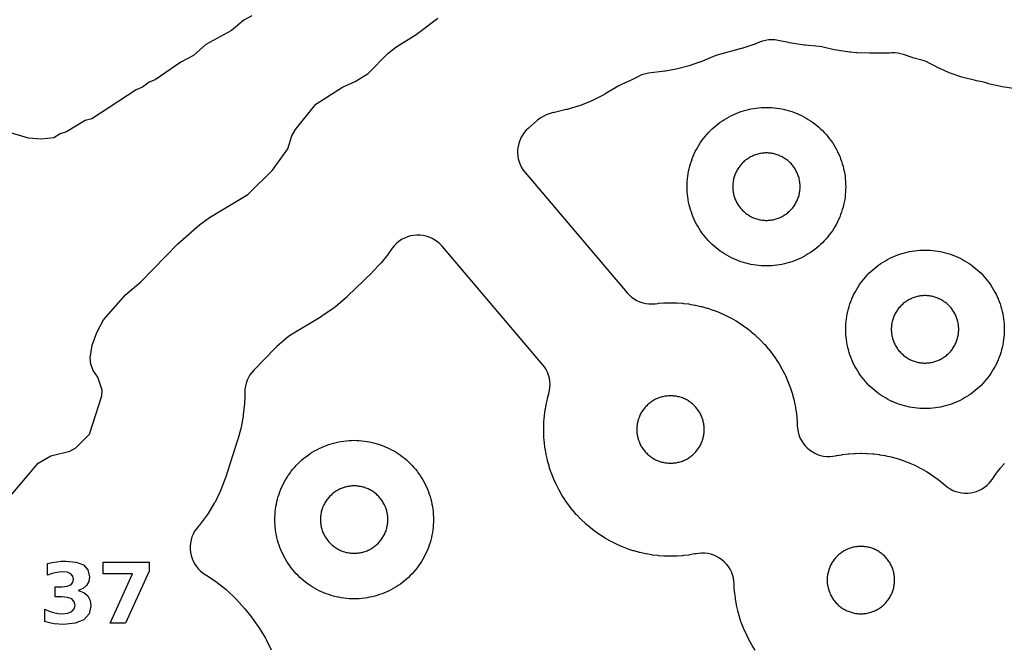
# Model space of a CAD drawing. Header units: millimetres. Extents: x 0 to 2500, y 0 to 1250.
# Tile 48 of 140: x 446 to 571, y 142 to 222. Entities that reach past the tile are written whole.
import ezdxf

# ---------------------------------------------------------------- set-up
doc = ezdxf.new("R2010")
doc.units = ezdxf.units.MM
doc.layers.add('CUT', color=1, linetype='Continuous')
doc.layers.add('MARK', color=3, linetype='Continuous')

msp = doc.modelspace()

# ---------------------------------------------------------------- linework, layer by layer
at = {"layer": 'CUT'}
for points in [[(475.6, 222.06), (474.6, 221.51), (473.02, 220.22), (469.8, 218.42), (468.22, 217.07), (466.62, 216.21), (463.42, 213.97), (462.64, 213.68), (461.82, 213.06), (461.02, 212.71), (455.42, 209.07), (454.59, 208.87), (452.23, 207.42), (451.42, 207.17), (450.62, 206.67), (449.03, 206.51), (447.42, 206.6), (442.61, 208.06)], [(444.97, 161.3), (448.63, 165.6), (450.24, 166.56), (452.62, 167.13), (453.41, 167.56), (455.12, 169.28), (456.69, 174.1), (456.72, 174.83), (456.18, 176.48), (455.6, 177.3), (455.29, 178.09), (455.2, 178.91), (455.44, 180.51), (456.05, 182.11), (456.89, 183.69), (459.69, 186.89), (461.58, 188.51), (466.24, 193.3), (468.98, 195.7), (470.24, 196.6), (475.07, 199.53), (478.22, 202.6), (480.15, 205.26), (480.63, 206.9), (481.12, 207.7), (483.67, 210.89), (487.03, 213.07), (488.64, 213.77), (490.26, 214.79), (492.73, 217.31), (493.74, 218.1), (496.33, 219.71), (499.05, 221.75)], [(571.68, 212.88), (570.24, 213.09), (570.07, 213.12), (568.69, 213.44), (568.52, 213.49), (568.2, 213.6), (567.7, 213.72), (566.99, 213.86), (566.89, 213.88), (565.32, 214.26), (565.14, 214.32), (563.66, 214.83), (563.48, 214.91), (562.01, 215.59), (561.93, 215.63), (561.02, 216.1), (560.65, 216.28), (560.26, 216.41), (558.98, 216.77), (558.9, 216.8), (557.79, 217.17), (557.43, 217.27), (557.06, 217.34), (556.68, 217.37), (556.3, 217.37), (556.02, 217.35), (555.92, 217.35), (553.66, 217.33), (553.56, 217.33), (551.92, 217.39), (551.83, 217.4), (551.09, 217.47), (550.98, 217.48), (549.09, 217.75), (548.86, 217.8), (547.82, 218.08), (547.49, 218.15), (547.15, 218.2), (545.44, 218.36), (545.32, 218.37), (543.38, 218.66), (543.27, 218.68), (541.98, 218.95), (541.58, 219.02), (541.18, 219.04), (540.78, 219.02), (540.38, 218.96), (539.99, 218.86), (539.61, 218.73), (538.94, 218.45), (538.77, 218.39), (537.38, 217.94), (537.3, 217.92), (534.56, 217.18), (534.13, 217.03), (532.13, 216.23), (532.05, 216.2), (530.75, 215.75), (530.59, 215.7), (529.29, 215.36), (529.13, 215.32), (527.77, 215.09), (527.69, 215.08), (525.64, 214.81), (525.28, 214.75), (524.93, 214.65), (524.59, 214.52), (524.26, 214.37), (523.52, 213.97), (523.37, 213.9), (522.31, 213.43), (521.9, 213.22), (520.14, 212.2), (520.06, 212.15), (518.65, 211.41), (518.48, 211.33), (517.05, 210.76), (516.87, 210.69), (515.35, 210.24), (515.25, 210.22), (513.79, 209.86), (513.7, 209.84), (513.49, 209.8), (513.09, 209.7), (512.7, 209.55), (512.32, 209.37), (511.97, 209.15), (511.64, 208.9), (510.49, 207.9), (510.21, 207.63), (509.95, 207.34), (509.73, 207.02), (509.54, 206.68), (509.38, 206.32), (509.26, 205.95), (509.17, 205.57), (509.12, 205.18), (509.11, 204.79), (509.14, 204.41), (509.2, 204.02), (509.3, 203.64), (509.44, 203.28), (509.61, 202.93), (509.82, 202.6), (510.06, 202.29), (522.93, 187.12), (523.2, 186.84), (523.5, 186.57), (523.82, 186.35), (524.17, 186.15), (524.53, 185.99), (524.9, 185.86), (525.29, 185.77), (525.68, 185.72), (526.08, 185.71), (526.47, 185.74), (526.79, 185.78), (526.88, 185.79), (527.57, 185.84), (527.67, 185.85), (528.36, 185.86), (528.45, 185.86), (529.14, 185.85), (529.24, 185.84), (529.92, 185.79), (530.02, 185.78), (530.7, 185.7), (530.8, 185.68), (531.48, 185.57), (531.57, 185.55), (532.24, 185.4), (532.34, 185.37), (533, 185.19), (533.1, 185.16), (533.75, 184.94), (533.84, 184.91), (534.48, 184.66), (534.57, 184.63), (535.2, 184.35), (535.29, 184.31), (535.9, 184), (535.99, 183.95), (536.59, 183.61), (536.67, 183.56), (537.25, 183.19), (537.33, 183.14), (537.9, 182.74), (537.97, 182.69), (538.52, 182.26), (538.59, 182.2), (539.11, 181.75), (539.18, 181.69), (539.68, 181.21), (539.75, 181.14), (540.23, 180.65), (540.29, 180.57), (540.74, 180.05), (540.8, 179.98), (541.23, 179.43), (541.28, 179.36), (541.68, 178.79), (541.73, 178.71), (542.1, 178.13), (542.15, 178.05), (542.49, 177.45), (542.54, 177.36), (542.85, 176.75), (542.89, 176.66), (543.17, 176.03), (543.2, 175.94), (543.45, 175.3), (543.48, 175.21), (543.7, 174.56), (543.73, 174.46), (543.91, 173.8), (543.94, 173.7), (544.09, 173.03), (544.11, 172.94), (544.22, 172.26), (544.24, 172.16), (544.32, 171.48), (544.33, 171.38), (544.38, 170.7), (544.39, 170.6), (544.39, 170.36), (544.42, 169.97), (544.49, 169.58), (544.59, 169.2), (544.73, 168.83), (544.91, 168.48), (545.12, 168.15), (545.36, 167.84), (545.63, 167.56), (545.93, 167.3), (546.25, 167.08), (546.59, 166.88), (546.95, 166.72), (547.32, 166.6), (547.71, 166.51), (548.1, 166.47), (548.49, 166.46), (548.88, 166.48), (549.19, 166.54), (549.2, 166.54), (549.34, 166.57), (550.02, 166.68), (550.11, 166.7), (550.8, 166.78), (550.89, 166.79), (551.58, 166.84), (551.68, 166.85), (552.36, 166.86), (552.46, 166.86), (553.15, 166.85), (553.25, 166.84), (553.93, 166.79), (554.03, 166.78), (554.71, 166.7), (554.81, 166.68), (555.49, 166.57), (555.58, 166.55), (556.25, 166.4), (556.35, 166.37), (557.01, 166.19), (557.1, 166.16), (557.76, 165.94), (557.85, 165.91), (558.49, 165.66), (558.58, 165.63), (559.21, 165.35), (559.3, 165.31), (559.91, 165), (560, 164.95), (560.6, 164.61), (560.68, 164.56), (561.26, 164.19), (561.34, 164.14), (561.9, 163.74), (561.98, 163.69), (562.52, 163.26), (562.6, 163.2), (563.07, 162.8), (563.37, 162.56), (563.69, 162.36), (564.03, 162.18), (564.38, 162.04), (564.75, 161.94), (565.12, 161.87), (565.5, 161.83), (565.89, 161.83), (566.27, 161.87), (566.64, 161.94), (567.01, 162.05), (567.36, 162.2), (567.7, 162.37), (568.02, 162.58), (568.32, 162.82), (568.59, 163.09), (568.84, 163.38), (569.06, 163.69), (569.07, 163.71), (569.13, 163.79), (569.52, 164.36), (569.58, 164.43), (570.01, 164.98), (570.07, 165.05), (570.52, 165.57)], [(539.08, 142.02), (538.72, 142.6), (538.66, 142.68), (538.33, 143.28), (538.28, 143.37), (537.97, 143.98), (537.93, 144.07), (537.65, 144.7), (537.61, 144.79), (537.37, 145.43), (537.33, 145.52), (537.12, 146.17), (537.09, 146.27), (536.91, 146.93), (536.88, 147.03), (536.73, 147.7), (536.71, 147.79), (536.59, 148.47), (536.58, 148.57), (536.5, 149.25), (536.49, 149.35), (536.44, 150.03), (536.43, 150.13), (536.42, 150.37), (536.4, 150.76), (536.33, 151.15), (536.22, 151.53), (536.08, 151.9), (535.91, 152.25), (535.7, 152.58), (535.45, 152.89), (535.18, 153.17), (534.89, 153.43), (534.57, 153.65), (534.22, 153.85), (533.87, 154.01), (533.49, 154.13), (533.11, 154.22), (532.72, 154.26), (532.33, 154.27), (531.94, 154.24), (531.62, 154.19), (531.62, 154.19), (531.48, 154.16), (530.8, 154.05), (530.7, 154.03), (530.02, 153.95), (529.92, 153.94), (529.24, 153.89), (529.14, 153.88), (528.45, 153.87), (528.36, 153.87), (527.67, 153.88), (527.57, 153.89), (526.88, 153.94), (526.79, 153.95), (526.11, 154.03), (526.01, 154.05), (525.33, 154.16), (525.23, 154.18), (524.56, 154.33), (524.47, 154.36), (523.81, 154.54), (523.71, 154.57), (523.06, 154.78), (522.97, 154.82), (522.33, 155.07), (522.24, 155.1), (521.61, 155.38), (521.52, 155.42), (520.91, 155.73), (520.82, 155.78), (520.22, 156.12), (520.14, 156.17), (519.56, 156.54), (519.47, 156.59), (518.91, 156.99), (518.83, 157.04), (518.29, 157.47), (518.22, 157.53), (517.7, 157.98), (517.62, 158.04), (517.13, 158.52), (517.06, 158.59), (516.58, 159.08), (516.52, 159.16), (516.07, 159.68), (516.01, 159.75), (515.58, 160.3), (515.52, 160.37), (515.13, 160.94), (515.07, 161.02), (514.71, 161.6), (514.66, 161.68), (514.32, 162.28), (514.27, 162.37), (513.96, 162.98), (513.92, 163.07), (513.64, 163.7), (513.6, 163.79), (513.36, 164.43), (513.32, 164.52), (513.11, 165.17), (513.08, 165.27), (512.9, 165.93), (512.87, 166.03), (512.72, 166.7), (512.7, 166.79), (512.59, 167.47), (512.57, 167.57), (512.49, 168.25), (512.48, 168.35), (512.43, 169.03), (512.42, 169.13), (512.41, 169.82), (512.41, 169.91), (512.42, 170.6), (512.43, 170.7), (512.48, 171.38), (512.49, 171.48), (512.57, 172.16), (512.59, 172.26), (512.7, 172.94), (512.72, 173.03), (512.87, 173.7), (512.9, 173.8), (513.07, 174.41), (513.15, 174.79), (513.2, 175.18), (513.21, 175.56), (513.18, 175.95), (513.12, 176.34), (513.01, 176.71), (512.88, 177.08), (512.7, 177.43), (512.5, 177.76), (512.26, 178.06), (499.59, 192.98), (499.32, 193.27), (499.02, 193.54), (498.69, 193.77), (498.34, 193.97), (497.97, 194.13), (497.59, 194.25), (497.19, 194.34), (496.79, 194.38), (496.39, 194.39), (495.99, 194.35), (495.6, 194.28), (495.21, 194.16), (494.84, 194.01), (494.49, 193.82), (494.15, 193.6), (493.84, 193.34), (493.56, 193.05), (493.31, 192.74), (492.82, 192.07), (492.77, 192), (491.89, 190.9), (491.78, 190.77), (490.82, 189.75), (490.76, 189.69), (487.68, 186.68), (487.6, 186.61), (486.17, 185.37), (485.99, 185.23), (484.44, 184.16), (484.34, 184.1), (480.47, 181.75), (480.18, 181.56), (479.91, 181.34), (478.76, 180.34), (478.53, 180.12), (475.84, 177.35), (475.58, 177.06), (475.36, 176.75), (475.16, 176.42), (475, 176.08), (474.87, 175.71), (474.78, 175.34), (474.72, 174.96), (474.7, 174.58), (474.7, 173.97), (474.7, 173.87), (474.67, 173.24), (474.66, 173.15), (474.52, 171.71), (474.5, 171.54), (474.25, 170.16), (474.21, 169.99), (473.82, 168.59), (473.8, 168.51), (472.26, 163.78), (472.23, 163.69), (471.68, 162.24), (471.61, 162.06), (470.95, 160.71), (470.86, 160.55), (470.07, 159.26), (469.97, 159.11), (469.06, 157.9), (468.94, 157.75), (468.85, 157.65), (468.6, 157.35), (468.38, 157.02), (468.19, 156.67), (468.04, 156.31), (467.93, 155.93), (467.85, 155.54), (467.81, 155.15), (467.81, 154.76), (467.85, 154.37), (467.93, 153.98), (468.05, 153.6), (468.2, 153.24), (468.39, 152.89), (468.61, 152.57), (468.86, 152.26), (469.14, 151.99), (469.44, 151.74), (469.77, 151.52), (469.86, 151.47), (471.07, 150.68), (471.22, 150.57), (472.35, 149.67), (472.49, 149.55), (473.54, 148.55), (473.67, 148.41), (474.65, 147.29), (474.71, 147.22), (475.58, 146.13), (475.63, 146.06), (476.48, 144.89), (476.58, 144.74), (477.3, 143.54), (477.39, 143.38), (478.02, 142.08)]]:
    msp.add_lwpolyline(points, dxfattribs=at)
for points in [[(550.49, 200.17), (550.48, 199.85), (550.45, 199.52), (550.41, 199.2), (550.37, 198.87), (550.31, 198.55), (550.24, 198.23), (550.16, 197.91), (550.07, 197.6), (549.97, 197.29), (549.86, 196.98), (549.74, 196.67), (549.61, 196.37), (549.47, 196.08), (549.32, 195.79), (549.16, 195.5), (548.99, 195.22), (548.82, 194.94), (548.63, 194.68), (548.43, 194.41), (548.23, 194.16), (548.02, 193.91), (547.8, 193.66), (547.57, 193.43), (547.34, 193.2), (547.09, 192.98), (546.84, 192.77), (546.59, 192.57), (546.33, 192.37), (546.06, 192.19), (545.78, 192.01), (545.5, 191.84), (545.21, 191.68), (544.92, 191.53), (544.63, 191.39), (544.33, 191.26), (544.02, 191.14), (543.71, 191.03), (543.4, 190.93), (543.09, 190.84), (542.77, 190.76), (542.45, 190.69), (542.13, 190.63), (541.81, 190.59), (541.48, 190.55), (541.15, 190.52), (540.83, 190.51), (540.5, 190.5), (540.17, 190.51), (539.85, 190.52), (539.52, 190.55), (539.2, 190.59), (538.87, 190.63), (538.55, 190.69), (538.23, 190.76), (537.91, 190.84), (537.6, 190.93), (537.29, 191.03), (536.98, 191.14), (536.67, 191.26), (536.37, 191.39), (536.08, 191.53), (535.79, 191.68), (535.5, 191.84), (535.22, 192.01), (534.94, 192.19), (534.68, 192.37), (534.41, 192.57), (534.16, 192.77), (533.91, 192.98), (533.66, 193.2), (533.43, 193.43), (533.2, 193.66), (532.98, 193.91), (532.77, 194.16), (532.57, 194.41), (532.37, 194.68), (532.19, 194.94), (532.01, 195.22), (531.84, 195.5), (531.68, 195.79), (531.53, 196.08), (531.39, 196.37), (531.26, 196.67), (531.14, 196.98), (531.03, 197.29), (530.93, 197.6), (530.84, 197.91), (530.76, 198.23), (530.69, 198.55), (530.63, 198.87), (530.59, 199.2), (530.55, 199.52), (530.52, 199.85), (530.51, 200.17), (530.5, 200.5), (530.51, 200.83), (530.52, 201.15), (530.55, 201.48), (530.59, 201.81), (530.63, 202.13), (530.69, 202.45), (530.76, 202.77), (530.84, 203.09), (530.93, 203.4), (531.03, 203.71), (531.14, 204.02), (531.26, 204.33), (531.39, 204.63), (531.53, 204.92), (531.68, 205.21), (531.84, 205.5), (532.01, 205.78), (532.19, 206.06), (532.37, 206.33), (532.57, 206.59), (532.77, 206.84), (532.98, 207.09), (533.2, 207.34), (533.43, 207.57), (533.66, 207.8), (533.91, 208.02), (534.16, 208.23), (534.41, 208.43), (534.68, 208.63), (534.94, 208.82), (535.22, 208.99), (535.5, 209.16), (535.79, 209.32), (536.08, 209.47), (536.37, 209.61), (536.67, 209.74), (536.98, 209.86), (537.29, 209.97), (537.6, 210.07), (537.91, 210.16), (538.23, 210.24), (538.55, 210.31), (538.87, 210.37), (539.2, 210.41), (539.52, 210.45), (539.85, 210.48), (540.17, 210.49), (540.5, 210.5), (540.83, 210.49), (541.15, 210.48), (541.48, 210.45), (541.81, 210.41), (542.13, 210.37), (542.45, 210.31), (542.77, 210.24), (543.09, 210.16), (543.4, 210.07), (543.71, 209.97), (544.02, 209.86), (544.33, 209.74), (544.63, 209.61), (544.92, 209.47), (545.21, 209.32), (545.5, 209.16), (545.78, 208.99), (546.06, 208.82), (546.33, 208.63), (546.59, 208.43), (546.84, 208.23), (547.09, 208.02), (547.34, 207.8), (547.57, 207.57), (547.8, 207.34), (548.02, 207.09), (548.23, 206.84), (548.43, 206.59), (548.63, 206.33), (548.82, 206.06), (548.99, 205.78), (549.16, 205.5), (549.32, 205.21), (549.47, 204.92), (549.61, 204.63), (549.74, 204.33), (549.86, 204.02), (549.97, 203.71), (550.07, 203.4), (550.16, 203.09), (550.24, 202.77), (550.31, 202.45), (550.37, 202.13), (550.41, 201.81), (550.45, 201.48), (550.48, 201.15), (550.49, 200.83), (550.5, 200.5)], [(544.75, 200.64), (544.74, 200.78), (544.73, 200.92), (544.71, 201.06), (544.69, 201.19), (544.67, 201.33), (544.64, 201.47), (544.61, 201.6), (544.57, 201.73), (544.52, 201.87), (544.48, 202), (544.43, 202.13), (544.37, 202.25), (544.31, 202.38), (544.25, 202.5), (544.18, 202.63), (544.11, 202.74), (544.03, 202.86), (543.95, 202.98), (543.87, 203.09), (543.79, 203.2), (543.7, 203.3), (543.6, 203.41), (543.51, 203.51), (543.41, 203.6), (543.3, 203.7), (543.2, 203.79), (543.09, 203.87), (542.98, 203.95), (542.86, 204.03), (542.74, 204.11), (542.63, 204.18), (542.5, 204.25), (542.38, 204.31), (542.25, 204.37), (542.13, 204.43), (542, 204.48), (541.87, 204.52), (541.73, 204.57), (541.6, 204.61), (541.47, 204.64), (541.33, 204.67), (541.19, 204.69), (541.06, 204.71), (540.92, 204.73), (540.78, 204.74), (540.64, 204.75), (540.5, 204.75), (540.36, 204.75), (540.22, 204.74), (540.08, 204.73), (539.95, 204.71), (539.81, 204.69), (539.67, 204.67), (539.54, 204.64), (539.4, 204.61), (539.27, 204.57), (539.13, 204.52), (539, 204.48), (538.87, 204.43), (538.75, 204.37), (538.62, 204.31), (538.5, 204.25), (538.38, 204.18), (538.26, 204.11), (538.14, 204.03), (538.02, 203.95), (537.91, 203.87), (537.8, 203.79), (537.7, 203.7), (537.6, 203.6), (537.5, 203.51), (537.4, 203.41), (537.31, 203.3), (537.22, 203.2), (537.13, 203.09), (537.05, 202.98), (536.97, 202.86), (536.89, 202.74), (536.82, 202.63), (536.75, 202.5), (536.69, 202.38), (536.63, 202.25), (536.57, 202.13), (536.52, 202), (536.48, 201.87), (536.43, 201.73), (536.4, 201.6), (536.36, 201.47), (536.33, 201.33), (536.31, 201.19), (536.29, 201.06), (536.27, 200.92), (536.26, 200.78), (536.25, 200.64), (536.25, 200.5), (536.25, 200.36), (536.26, 200.22), (536.27, 200.08), (536.29, 199.95), (536.31, 199.81), (536.33, 199.67), (536.36, 199.54), (536.4, 199.4), (536.43, 199.27), (536.48, 199.13), (536.52, 199), (536.57, 198.87), (536.63, 198.75), (536.69, 198.62), (536.75, 198.5), (536.82, 198.38), (536.89, 198.26), (536.97, 198.14), (537.05, 198.02), (537.13, 197.91), (537.22, 197.8), (537.31, 197.7), (537.4, 197.6), (537.5, 197.5), (537.6, 197.4), (537.7, 197.31), (537.8, 197.22), (537.91, 197.13), (538.02, 197.05), (538.14, 196.97), (538.26, 196.89), (538.38, 196.82), (538.5, 196.75), (538.62, 196.69), (538.75, 196.63), (538.87, 196.57), (539, 196.52), (539.13, 196.48), (539.27, 196.43), (539.4, 196.4), (539.54, 196.36), (539.67, 196.33), (539.81, 196.31), (539.95, 196.29), (540.08, 196.27), (540.22, 196.26), (540.36, 196.25), (540.5, 196.25), (540.64, 196.25), (540.78, 196.26), (540.92, 196.27), (541.06, 196.29), (541.19, 196.31), (541.33, 196.33), (541.47, 196.36), (541.6, 196.4), (541.73, 196.43), (541.87, 196.48), (542, 196.52), (542.13, 196.57), (542.25, 196.63), (542.38, 196.69), (542.5, 196.75), (542.63, 196.82), (542.74, 196.89), (542.86, 196.97), (542.98, 197.05), (543.09, 197.13), (543.2, 197.22), (543.3, 197.31), (543.41, 197.4), (543.51, 197.5), (543.6, 197.6), (543.7, 197.7), (543.79, 197.8), (543.87, 197.91), (543.95, 198.02), (544.03, 198.14), (544.11, 198.26), (544.18, 198.38), (544.25, 198.5), (544.31, 198.62), (544.37, 198.75), (544.43, 198.87), (544.48, 199), (544.52, 199.13), (544.57, 199.27), (544.61, 199.4), (544.64, 199.54), (544.67, 199.67), (544.69, 199.81), (544.71, 199.95), (544.73, 200.08), (544.74, 200.22), (544.75, 200.36), (544.75, 200.5)], [(570.49, 182.17), (570.48, 181.85), (570.45, 181.52), (570.41, 181.2), (570.37, 180.87), (570.31, 180.55), (570.24, 180.23), (570.16, 179.91), (570.07, 179.6), (569.97, 179.29), (569.86, 178.98), (569.74, 178.67), (569.61, 178.37), (569.47, 178.08), (569.32, 177.79), (569.16, 177.5), (568.99, 177.22), (568.82, 176.94), (568.63, 176.68), (568.43, 176.41), (568.23, 176.16), (568.02, 175.91), (567.8, 175.66), (567.57, 175.43), (567.34, 175.2), (567.09, 174.98), (566.84, 174.77), (566.59, 174.57), (566.33, 174.37), (566.06, 174.19), (565.78, 174.01), (565.5, 173.84), (565.21, 173.68), (564.92, 173.53), (564.63, 173.39), (564.33, 173.26), (564.02, 173.14), (563.71, 173.03), (563.4, 172.93), (563.09, 172.84), (562.77, 172.76), (562.45, 172.69), (562.13, 172.63), (561.81, 172.59), (561.48, 172.55), (561.15, 172.52), (560.83, 172.51), (560.5, 172.5), (560.17, 172.51), (559.85, 172.52), (559.52, 172.55), (559.2, 172.59), (558.87, 172.63), (558.55, 172.69), (558.23, 172.76), (557.91, 172.84), (557.6, 172.93), (557.29, 173.03), (556.98, 173.14), (556.67, 173.26), (556.37, 173.39), (556.08, 173.53), (555.79, 173.68), (555.5, 173.84), (555.22, 174.01), (554.94, 174.19), (554.68, 174.37), (554.41, 174.57), (554.16, 174.77), (553.91, 174.98), (553.66, 175.2), (553.43, 175.43), (553.2, 175.66), (552.98, 175.91), (552.77, 176.16), (552.57, 176.41), (552.37, 176.68), (552.19, 176.94), (552.01, 177.22), (551.84, 177.5), (551.68, 177.79), (551.53, 178.08), (551.39, 178.37), (551.26, 178.67), (551.14, 178.98), (551.03, 179.29), (550.93, 179.6), (550.84, 179.91), (550.76, 180.23), (550.69, 180.55), (550.63, 180.87), (550.59, 181.2), (550.55, 181.52), (550.52, 181.85), (550.51, 182.17), (550.5, 182.5), (550.51, 182.83), (550.52, 183.15), (550.55, 183.48), (550.59, 183.81), (550.63, 184.13), (550.69, 184.45), (550.76, 184.77), (550.84, 185.09), (550.93, 185.4), (551.03, 185.71), (551.14, 186.02), (551.26, 186.33), (551.39, 186.63), (551.53, 186.92), (551.68, 187.21), (551.84, 187.5), (552.01, 187.78), (552.19, 188.06), (552.37, 188.33), (552.57, 188.59), (552.77, 188.84), (552.98, 189.09), (553.2, 189.34), (553.43, 189.57), (553.66, 189.8), (553.91, 190.02), (554.16, 190.23), (554.41, 190.43), (554.68, 190.63), (554.94, 190.82), (555.22, 190.99), (555.5, 191.16), (555.79, 191.32), (556.08, 191.47), (556.37, 191.61), (556.67, 191.74), (556.98, 191.86), (557.29, 191.97), (557.6, 192.07), (557.91, 192.16), (558.23, 192.24), (558.55, 192.31), (558.87, 192.37), (559.2, 192.41), (559.52, 192.45), (559.85, 192.48), (560.17, 192.49), (560.5, 192.5), (560.83, 192.49), (561.15, 192.48), (561.48, 192.45), (561.81, 192.41), (562.13, 192.37), (562.45, 192.31), (562.77, 192.24), (563.09, 192.16), (563.4, 192.07), (563.71, 191.97), (564.02, 191.86), (564.33, 191.74), (564.63, 191.61), (564.92, 191.47), (565.21, 191.32), (565.5, 191.16), (565.78, 190.99), (566.06, 190.82), (566.33, 190.63), (566.59, 190.43), (566.84, 190.23), (567.09, 190.02), (567.34, 189.8), (567.57, 189.57), (567.8, 189.34), (568.02, 189.09), (568.23, 188.84), (568.43, 188.59), (568.63, 188.33), (568.82, 188.06), (568.99, 187.78), (569.16, 187.5), (569.32, 187.21), (569.47, 186.92), (569.61, 186.63), (569.74, 186.33), (569.86, 186.02), (569.97, 185.71), (570.07, 185.4), (570.16, 185.09), (570.24, 184.77), (570.31, 184.45), (570.37, 184.13), (570.41, 183.81), (570.45, 183.48), (570.48, 183.15), (570.49, 182.83), (570.5, 182.5)], [(564.75, 182.64), (564.74, 182.78), (564.73, 182.92), (564.71, 183.06), (564.69, 183.19), (564.67, 183.33), (564.64, 183.47), (564.61, 183.6), (564.57, 183.73), (564.52, 183.87), (564.48, 184), (564.43, 184.13), (564.37, 184.25), (564.31, 184.38), (564.25, 184.5), (564.18, 184.63), (564.11, 184.74), (564.03, 184.86), (563.95, 184.98), (563.87, 185.09), (563.79, 185.2), (563.7, 185.3), (563.6, 185.41), (563.51, 185.51), (563.41, 185.6), (563.3, 185.7), (563.2, 185.79), (563.09, 185.87), (562.98, 185.95), (562.86, 186.03), (562.74, 186.11), (562.63, 186.18), (562.5, 186.25), (562.38, 186.31), (562.25, 186.37), (562.13, 186.43), (562, 186.48), (561.87, 186.52), (561.73, 186.57), (561.6, 186.61), (561.47, 186.64), (561.33, 186.67), (561.19, 186.69), (561.06, 186.71), (560.92, 186.73), (560.78, 186.74), (560.64, 186.75), (560.5, 186.75), (560.36, 186.75), (560.22, 186.74), (560.08, 186.73), (559.95, 186.71), (559.81, 186.69), (559.67, 186.67), (559.54, 186.64), (559.4, 186.61), (559.27, 186.57), (559.13, 186.52), (559, 186.48), (558.87, 186.43), (558.75, 186.37), (558.62, 186.31), (558.5, 186.25), (558.38, 186.18), (558.26, 186.11), (558.14, 186.03), (558.02, 185.95), (557.91, 185.87), (557.8, 185.79), (557.7, 185.7), (557.6, 185.6), (557.5, 185.51), (557.4, 185.41), (557.31, 185.3), (557.22, 185.2), (557.13, 185.09), (557.05, 184.98), (556.97, 184.86), (556.89, 184.74), (556.82, 184.63), (556.75, 184.5), (556.69, 184.38), (556.63, 184.25), (556.57, 184.13), (556.52, 184), (556.48, 183.87), (556.43, 183.73), (556.4, 183.6), (556.36, 183.47), (556.33, 183.33), (556.31, 183.19), (556.29, 183.06), (556.27, 182.92), (556.26, 182.78), (556.25, 182.64), (556.25, 182.5), (556.25, 182.36), (556.26, 182.22), (556.27, 182.08), (556.29, 181.95), (556.31, 181.81), (556.33, 181.67), (556.36, 181.54), (556.4, 181.4), (556.43, 181.27), (556.48, 181.13), (556.52, 181), (556.57, 180.87), (556.63, 180.75), (556.69, 180.62), (556.75, 180.5), (556.82, 180.38), (556.89, 180.26), (556.97, 180.14), (557.05, 180.02), (557.13, 179.91), (557.22, 179.8), (557.31, 179.7), (557.4, 179.6), (557.5, 179.5), (557.6, 179.4), (557.7, 179.31), (557.8, 179.22), (557.91, 179.13), (558.02, 179.05), (558.14, 178.97), (558.26, 178.89), (558.38, 178.82), (558.5, 178.75), (558.62, 178.69), (558.75, 178.63), (558.87, 178.57), (559, 178.52), (559.13, 178.48), (559.27, 178.43), (559.4, 178.4), (559.54, 178.36), (559.67, 178.33), (559.81, 178.31), (559.95, 178.29), (560.08, 178.27), (560.22, 178.26), (560.36, 178.25), (560.5, 178.25), (560.64, 178.25), (560.78, 178.26), (560.92, 178.27), (561.06, 178.29), (561.19, 178.31), (561.33, 178.33), (561.47, 178.36), (561.6, 178.4), (561.73, 178.43), (561.87, 178.48), (562, 178.52), (562.13, 178.57), (562.25, 178.63), (562.38, 178.69), (562.5, 178.75), (562.63, 178.82), (562.74, 178.89), (562.86, 178.97), (562.98, 179.05), (563.09, 179.13), (563.2, 179.22), (563.3, 179.31), (563.41, 179.4), (563.51, 179.5), (563.6, 179.6), (563.7, 179.7), (563.79, 179.8), (563.87, 179.91), (563.95, 180.02), (564.03, 180.14), (564.11, 180.26), (564.18, 180.38), (564.25, 180.5), (564.31, 180.62), (564.37, 180.75), (564.43, 180.87), (564.48, 181), (564.52, 181.13), (564.57, 181.27), (564.61, 181.4), (564.64, 181.54), (564.67, 181.67), (564.69, 181.81), (564.71, 181.95), (564.73, 182.08), (564.74, 182.22), (564.75, 182.36), (564.75, 182.5)], [(532.65, 170.14), (532.63, 170.28), (532.62, 170.42), (532.6, 170.56), (532.57, 170.69), (532.54, 170.83), (532.51, 170.96), (532.47, 171.1), (532.43, 171.23), (532.38, 171.36), (532.33, 171.49), (532.28, 171.62), (532.22, 171.74), (532.15, 171.87), (532.08, 171.99), (532.01, 172.11), (531.94, 172.23), (531.86, 172.34), (531.78, 172.45), (531.69, 172.56), (531.6, 172.67), (531.51, 172.77), (531.41, 172.87), (531.31, 172.97), (531.21, 173.06), (531.1, 173.15), (530.99, 173.24), (530.88, 173.32), (530.77, 173.4), (530.65, 173.47), (530.53, 173.55), (530.41, 173.61), (530.28, 173.68), (530.16, 173.74), (530.03, 173.79), (529.9, 173.84), (529.77, 173.89), (529.64, 173.93), (529.5, 173.97), (529.37, 174), (529.23, 174.03), (529.1, 174.06), (528.96, 174.08), (528.82, 174.09), (528.68, 174.11), (528.54, 174.11), (528.4, 174.11), (528.27, 174.11), (528.13, 174.11), (527.99, 174.09), (527.85, 174.08), (527.71, 174.06), (527.58, 174.03), (527.44, 174), (527.3, 173.97), (527.17, 173.93), (527.04, 173.89), (526.91, 173.84), (526.78, 173.79), (526.65, 173.74), (526.52, 173.68), (526.4, 173.61), (526.28, 173.55), (526.16, 173.47), (526.04, 173.4), (525.93, 173.32), (525.82, 173.24), (525.71, 173.15), (525.6, 173.06), (525.5, 172.97), (525.4, 172.87), (525.3, 172.77), (525.21, 172.67), (525.12, 172.56), (525.03, 172.45), (524.95, 172.34), (524.87, 172.23), (524.8, 172.11), (524.72, 171.99), (524.66, 171.87), (524.59, 171.74), (524.53, 171.62), (524.48, 171.49), (524.43, 171.36), (524.38, 171.23), (524.34, 171.1), (524.3, 170.96), (524.27, 170.83), (524.24, 170.69), (524.21, 170.56), (524.19, 170.42), (524.17, 170.28), (524.16, 170.14), (524.16, 170), (524.15, 169.86), (524.16, 169.73), (524.16, 169.59), (524.17, 169.45), (524.19, 169.31), (524.21, 169.17), (524.24, 169.04), (524.27, 168.9), (524.3, 168.76), (524.34, 168.63), (524.38, 168.5), (524.43, 168.37), (524.48, 168.24), (524.53, 168.11), (524.59, 167.99), (524.66, 167.86), (524.72, 167.74), (524.8, 167.62), (524.87, 167.5), (524.95, 167.39), (525.03, 167.28), (525.12, 167.17), (525.21, 167.06), (525.3, 166.96), (525.4, 166.86), (525.5, 166.76), (525.6, 166.67), (525.71, 166.58), (525.82, 166.49), (525.93, 166.41), (526.04, 166.33), (526.16, 166.26), (526.28, 166.18), (526.4, 166.12), (526.52, 166.05), (526.65, 165.99), (526.78, 165.94), (526.91, 165.89), (527.04, 165.84), (527.17, 165.8), (527.3, 165.76), (527.44, 165.73), (527.58, 165.7), (527.71, 165.67), (527.85, 165.65), (527.99, 165.64), (528.13, 165.62), (528.27, 165.62), (528.4, 165.61), (528.54, 165.62), (528.68, 165.62), (528.82, 165.64), (528.96, 165.65), (529.1, 165.67), (529.23, 165.7), (529.37, 165.73), (529.5, 165.76), (529.64, 165.8), (529.77, 165.84), (529.9, 165.89), (530.03, 165.94), (530.16, 165.99), (530.28, 166.05), (530.41, 166.12), (530.53, 166.18), (530.65, 166.26), (530.77, 166.33), (530.88, 166.41), (530.99, 166.49), (531.1, 166.58), (531.21, 166.67), (531.31, 166.76), (531.41, 166.86), (531.51, 166.96), (531.6, 167.06), (531.69, 167.17), (531.78, 167.28), (531.86, 167.39), (531.94, 167.5), (532.01, 167.62), (532.08, 167.74), (532.15, 167.86), (532.22, 167.99), (532.28, 168.11), (532.33, 168.24), (532.38, 168.37), (532.43, 168.5), (532.47, 168.63), (532.51, 168.76), (532.54, 168.9), (532.57, 169.04), (532.6, 169.17), (532.62, 169.31), (532.63, 169.45), (532.65, 169.59), (532.65, 169.73), (532.65, 169.86), (532.65, 170)], [(498.49, 158.17), (498.48, 157.85), (498.45, 157.52), (498.41, 157.2), (498.37, 156.87), (498.31, 156.55), (498.24, 156.23), (498.16, 155.91), (498.07, 155.6), (497.97, 155.29), (497.86, 154.98), (497.74, 154.67), (497.61, 154.37), (497.47, 154.08), (497.32, 153.79), (497.16, 153.5), (496.99, 153.22), (496.82, 152.94), (496.63, 152.68), (496.43, 152.41), (496.23, 152.16), (496.02, 151.91), (495.8, 151.66), (495.57, 151.43), (495.34, 151.2), (495.09, 150.98), (494.84, 150.77), (494.59, 150.57), (494.33, 150.37), (494.06, 150.19), (493.78, 150.01), (493.5, 149.84), (493.21, 149.68), (492.92, 149.53), (492.63, 149.39), (492.33, 149.26), (492.02, 149.14), (491.71, 149.03), (491.4, 148.93), (491.09, 148.84), (490.77, 148.76), (490.45, 148.69), (490.13, 148.63), (489.81, 148.59), (489.48, 148.55), (489.15, 148.52), (488.83, 148.51), (488.5, 148.5), (488.17, 148.51), (487.85, 148.52), (487.52, 148.55), (487.2, 148.59), (486.87, 148.63), (486.55, 148.69), (486.23, 148.76), (485.91, 148.84), (485.6, 148.93), (485.29, 149.03), (484.98, 149.14), (484.67, 149.26), (484.37, 149.39), (484.08, 149.53), (483.79, 149.68), (483.5, 149.84), (483.22, 150.01), (482.94, 150.19), (482.68, 150.37), (482.41, 150.57), (482.16, 150.77), (481.91, 150.98), (481.66, 151.2), (481.43, 151.43), (481.2, 151.66), (480.98, 151.91), (480.77, 152.16), (480.57, 152.41), (480.37, 152.68), (480.19, 152.94), (480.01, 153.22), (479.84, 153.5), (479.68, 153.79), (479.53, 154.08), (479.39, 154.37), (479.26, 154.67), (479.14, 154.98), (479.03, 155.29), (478.93, 155.6), (478.84, 155.91), (478.76, 156.23), (478.69, 156.55), (478.63, 156.87), (478.59, 157.2), (478.55, 157.52), (478.52, 157.85), (478.51, 158.17), (478.5, 158.5), (478.51, 158.83), (478.52, 159.15), (478.55, 159.48), (478.59, 159.81), (478.63, 160.13), (478.69, 160.45), (478.76, 160.77), (478.84, 161.09), (478.93, 161.4), (479.03, 161.71), (479.14, 162.02), (479.26, 162.33), (479.39, 162.63), (479.53, 162.92), (479.68, 163.21), (479.84, 163.5), (480.01, 163.78), (480.19, 164.06), (480.37, 164.33), (480.57, 164.59), (480.77, 164.84), (480.98, 165.09), (481.2, 165.34), (481.43, 165.57), (481.66, 165.8), (481.91, 166.02), (482.16, 166.23), (482.41, 166.43), (482.68, 166.63), (482.94, 166.82), (483.22, 166.99), (483.5, 167.16), (483.79, 167.32), (484.08, 167.47), (484.37, 167.61), (484.67, 167.74), (484.98, 167.86), (485.29, 167.97), (485.6, 168.07), (485.91, 168.16), (486.23, 168.24), (486.55, 168.31), (486.87, 168.37), (487.2, 168.41), (487.52, 168.45), (487.85, 168.48), (488.17, 168.49), (488.5, 168.5), (488.83, 168.49), (489.15, 168.48), (489.48, 168.45), (489.81, 168.41), (490.13, 168.37), (490.45, 168.31), (490.77, 168.24), (491.09, 168.16), (491.4, 168.07), (491.71, 167.97), (492.02, 167.86), (492.33, 167.74), (492.63, 167.61), (492.92, 167.47), (493.21, 167.32), (493.5, 167.16), (493.78, 166.99), (494.06, 166.82), (494.33, 166.63), (494.59, 166.43), (494.84, 166.23), (495.09, 166.02), (495.34, 165.8), (495.57, 165.57), (495.8, 165.34), (496.02, 165.09), (496.23, 164.84), (496.43, 164.59), (496.63, 164.33), (496.82, 164.06), (496.99, 163.78), (497.16, 163.5), (497.32, 163.21), (497.47, 162.92), (497.61, 162.63), (497.74, 162.33), (497.86, 162.02), (497.97, 161.71), (498.07, 161.4), (498.16, 161.09), (498.24, 160.77), (498.31, 160.45), (498.37, 160.13), (498.41, 159.81), (498.45, 159.48), (498.48, 159.15), (498.49, 158.83), (498.5, 158.5)], [(492.75, 158.64), (492.74, 158.78), (492.73, 158.92), (492.71, 159.06), (492.69, 159.19), (492.67, 159.33), (492.64, 159.47), (492.61, 159.6), (492.57, 159.73), (492.52, 159.87), (492.48, 160), (492.43, 160.13), (492.37, 160.25), (492.31, 160.38), (492.25, 160.5), (492.18, 160.63), (492.11, 160.74), (492.03, 160.86), (491.95, 160.98), (491.87, 161.09), (491.79, 161.2), (491.7, 161.3), (491.6, 161.41), (491.51, 161.51), (491.41, 161.6), (491.3, 161.7), (491.2, 161.79), (491.09, 161.87), (490.98, 161.95), (490.86, 162.03), (490.74, 162.11), (490.63, 162.18), (490.5, 162.25), (490.38, 162.31), (490.25, 162.37), (490.13, 162.43), (490, 162.48), (489.87, 162.52), (489.73, 162.57), (489.6, 162.61), (489.47, 162.64), (489.33, 162.67), (489.19, 162.69), (489.06, 162.71), (488.92, 162.73), (488.78, 162.74), (488.64, 162.75), (488.5, 162.75), (488.36, 162.75), (488.22, 162.74), (488.08, 162.73), (487.95, 162.71), (487.81, 162.69), (487.67, 162.67), (487.54, 162.64), (487.4, 162.61), (487.27, 162.57), (487.13, 162.52), (487, 162.48), (486.87, 162.43), (486.75, 162.37), (486.62, 162.31), (486.5, 162.25), (486.38, 162.18), (486.26, 162.11), (486.14, 162.03), (486.02, 161.95), (485.91, 161.87), (485.8, 161.79), (485.7, 161.7), (485.6, 161.6), (485.5, 161.51), (485.4, 161.41), (485.31, 161.3), (485.22, 161.2), (485.13, 161.09), (485.05, 160.98), (484.97, 160.86), (484.89, 160.74), (484.82, 160.63), (484.75, 160.5), (484.69, 160.38), (484.63, 160.25), (484.57, 160.13), (484.52, 160), (484.48, 159.87), (484.43, 159.73), (484.4, 159.6), (484.36, 159.47), (484.33, 159.33), (484.31, 159.19), (484.29, 159.06), (484.27, 158.92), (484.26, 158.78), (484.25, 158.64), (484.25, 158.5), (484.25, 158.36), (484.26, 158.22), (484.27, 158.08), (484.29, 157.95), (484.31, 157.81), (484.33, 157.67), (484.36, 157.54), (484.4, 157.4), (484.43, 157.27), (484.48, 157.13), (484.52, 157), (484.57, 156.87), (484.63, 156.75), (484.69, 156.62), (484.75, 156.5), (484.82, 156.38), (484.89, 156.26), (484.97, 156.14), (485.05, 156.02), (485.13, 155.91), (485.22, 155.8), (485.31, 155.7), (485.4, 155.6), (485.5, 155.5), (485.6, 155.4), (485.7, 155.31), (485.8, 155.22), (485.91, 155.13), (486.02, 155.05), (486.14, 154.97), (486.26, 154.89), (486.38, 154.82), (486.5, 154.75), (486.62, 154.69), (486.75, 154.63), (486.87, 154.57), (487, 154.52), (487.13, 154.48), (487.27, 154.43), (487.4, 154.4), (487.54, 154.36), (487.67, 154.33), (487.81, 154.31), (487.95, 154.29), (488.08, 154.27), (488.22, 154.26), (488.36, 154.25), (488.5, 154.25), (488.64, 154.25), (488.78, 154.26), (488.92, 154.27), (489.06, 154.29), (489.19, 154.31), (489.33, 154.33), (489.47, 154.36), (489.6, 154.4), (489.73, 154.43), (489.87, 154.48), (490, 154.52), (490.13, 154.57), (490.25, 154.63), (490.38, 154.69), (490.5, 154.75), (490.63, 154.82), (490.74, 154.89), (490.86, 154.97), (490.98, 155.05), (491.09, 155.13), (491.2, 155.22), (491.3, 155.31), (491.41, 155.4), (491.51, 155.5), (491.6, 155.6), (491.7, 155.7), (491.79, 155.8), (491.87, 155.91), (491.95, 156.02), (492.03, 156.14), (492.11, 156.26), (492.18, 156.38), (492.25, 156.5), (492.31, 156.62), (492.37, 156.75), (492.43, 156.87), (492.48, 157), (492.52, 157.13), (492.57, 157.27), (492.61, 157.4), (492.64, 157.54), (492.67, 157.67), (492.69, 157.81), (492.71, 157.95), (492.73, 158.08), (492.74, 158.22), (492.75, 158.36), (492.75, 158.5)], [(556.64, 151.28), (556.63, 151.42), (556.61, 151.56), (556.58, 151.69), (556.55, 151.83), (556.52, 151.96), (556.48, 152.1), (556.44, 152.23), (556.39, 152.36), (556.34, 152.49), (556.28, 152.62), (556.22, 152.74), (556.16, 152.87), (556.09, 152.99), (556.02, 153.11), (555.95, 153.23), (555.87, 153.34), (555.78, 153.45), (555.7, 153.56), (555.61, 153.67), (555.51, 153.77), (555.42, 153.87), (555.32, 153.97), (555.21, 154.06), (555.11, 154.15), (555, 154.24), (554.89, 154.32), (554.77, 154.4), (554.66, 154.47), (554.54, 154.55), (554.42, 154.61), (554.29, 154.68), (554.17, 154.74), (554.04, 154.79), (553.91, 154.84), (553.78, 154.89), (553.65, 154.93), (553.51, 154.97), (553.38, 155), (553.24, 155.03), (553.1, 155.06), (552.97, 155.08), (552.83, 155.09), (552.69, 155.11), (552.55, 155.11), (552.41, 155.11), (552.27, 155.11), (552.13, 155.11), (552, 155.09), (551.86, 155.08), (551.72, 155.06), (551.58, 155.03), (551.45, 155), (551.31, 154.97), (551.18, 154.93), (551.05, 154.89), (550.92, 154.84), (550.79, 154.79), (550.66, 154.74), (550.53, 154.68), (550.41, 154.61), (550.29, 154.55), (550.17, 154.47), (550.05, 154.4), (549.94, 154.32), (549.83, 154.24), (549.72, 154.15), (549.61, 154.06), (549.51, 153.97), (549.41, 153.87), (549.31, 153.77), (549.22, 153.67), (549.13, 153.56), (549.04, 153.45), (548.96, 153.34), (548.88, 153.23), (548.8, 153.11), (548.73, 152.99), (548.66, 152.87), (548.6, 152.74), (548.54, 152.62), (548.49, 152.49), (548.44, 152.36), (548.39, 152.23), (548.35, 152.1), (548.31, 151.96), (548.27, 151.83), (548.24, 151.69), (548.22, 151.56), (548.2, 151.42), (548.18, 151.28), (548.17, 151.14), (548.16, 151), (548.16, 150.86), (548.16, 150.73), (548.17, 150.59), (548.18, 150.45), (548.2, 150.31), (548.22, 150.17), (548.24, 150.04), (548.27, 149.9), (548.31, 149.76), (548.35, 149.63), (548.39, 149.5), (548.44, 149.37), (548.49, 149.24), (548.54, 149.11), (548.6, 148.99), (548.66, 148.86), (548.73, 148.74), (548.8, 148.62), (548.88, 148.5), (548.96, 148.39), (549.04, 148.28), (549.13, 148.17), (549.22, 148.06), (549.31, 147.96), (549.41, 147.86), (549.51, 147.76), (549.61, 147.67), (549.72, 147.58), (549.83, 147.49), (549.94, 147.41), (550.05, 147.33), (550.17, 147.26), (550.29, 147.18), (550.41, 147.12), (550.53, 147.05), (550.66, 146.99), (550.79, 146.94), (550.92, 146.89), (551.05, 146.84), (551.18, 146.8), (551.31, 146.76), (551.45, 146.73), (551.58, 146.7), (551.72, 146.67), (551.86, 146.65), (552, 146.64), (552.13, 146.62), (552.27, 146.62), (552.41, 146.61), (552.55, 146.62), (552.69, 146.62), (552.83, 146.64), (552.97, 146.65), (553.1, 146.67), (553.24, 146.7), (553.38, 146.73), (553.51, 146.76), (553.65, 146.8), (553.78, 146.84), (553.91, 146.89), (554.04, 146.94), (554.17, 146.99), (554.29, 147.05), (554.42, 147.12), (554.54, 147.18), (554.66, 147.26), (554.77, 147.33), (554.89, 147.41), (555, 147.49), (555.11, 147.58), (555.21, 147.67), (555.32, 147.76), (555.42, 147.86), (555.51, 147.96), (555.61, 148.06), (555.7, 148.17), (555.78, 148.28), (555.87, 148.39), (555.95, 148.5), (556.02, 148.62), (556.09, 148.74), (556.16, 148.86), (556.22, 148.99), (556.28, 149.11), (556.34, 149.24), (556.39, 149.37), (556.44, 149.5), (556.48, 149.63), (556.52, 149.76), (556.55, 149.9), (556.58, 150.04), (556.61, 150.17), (556.63, 150.31), (556.64, 150.45), (556.65, 150.59), (556.66, 150.73), (556.66, 150.86), (556.66, 151), (556.65, 151.14)]]:
    msp.add_lwpolyline(points, close=True, dxfattribs=at)
at = {"layer": 'MARK'}
for points in [[(453.7, 149.57), (454.39, 149.3), (454.89, 148.87), (455.19, 148.31), (455.29, 147.61), (455.07, 146.6), (454.41, 145.86), (453.33, 145.42), (451.85, 145.27), (451.26, 145.29), (450.66, 145.36), (450.07, 145.48), (449.48, 145.65), (449.48, 147.18), (450.04, 146.94), (450.59, 146.76), (451.14, 146.66), (451.67, 146.62), (452.37, 146.69), (452.88, 146.89), (453.2, 147.23), (453.3, 147.68), (453.2, 148.14), (452.87, 148.48), (452.34, 148.68), (451.6, 148.75), (450.8, 148.75), (450.8, 150.03), (451.64, 150.03), (452.29, 150.09), (452.76, 150.26), (453.03, 150.56), (453.12, 150.98), (453.03, 151.37), (452.77, 151.67), (452.34, 151.85), (451.76, 151.91), (451.28, 151.88), (450.79, 151.8), (450.3, 151.67), (449.81, 151.48), (449.81, 152.94), (450.4, 153.08), (450.98, 153.18), (451.55, 153.25), (452.12, 153.27), (453.43, 153.14), (454.36, 152.77), (454.92, 152.16), (455.11, 151.29), (455.02, 150.67), (454.75, 150.18), (454.31, 149.81), (453.7, 149.57)], [(456.84, 153.13), (462.65, 153.13), (462.65, 152.01), (459.65, 145.42), (457.71, 145.42), (460.55, 151.67), (456.84, 151.67), (456.84, 153.13)]]:
    msp.add_lwpolyline(points, close=True, dxfattribs=at)

doc.saveas('drawing.dxf')
